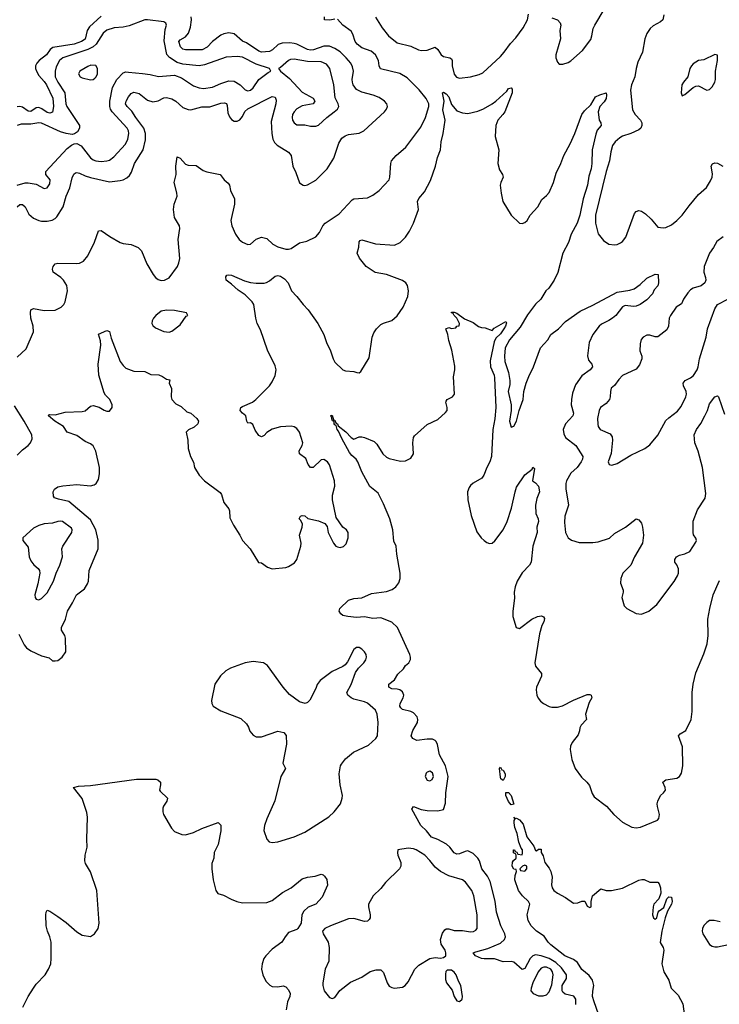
# Model space of a CAD drawing. Header units: inches. Extents: x 1603819 to 1745079, y 385938 to 533966.
# Tile 31 of 256: x 1630729 to 1635883, y 411751 to 419010. Entities that reach past the tile are written whole.
import ezdxf

# ---------------------------------------------------------------- set-up
doc = ezdxf.new("R2010")
doc.units = ezdxf.units.IN
doc.header["$MEASUREMENT"] = 0
doc.layers.add('B6431', color=7, linetype='Continuous')

msp = doc.modelspace()

# ---------------------------------------------------------------- linework, layer by layer
at = {"layer": 'B6431', "color": 5}
for points, elevation in [([(1631330, 419036.1), (1631242.3, 418957.7), (1631226, 418930), (1631210, 418866.4), (1631183.2, 418850), (1631129.7, 418830.3), (1630973.9, 418806.1), (1630953.9, 418790), (1630925.3, 418750), (1630872.7, 418710), (1630855, 418690), (1630845.1, 418670), (1630846.2, 418650), (1630853.6, 418630), (1630870, 418598.2), (1630910, 418555.5), (1630927.4, 418530), (1630971.8, 418431.8), (1630977.5, 418370), (1630970, 418328.6), (1630950, 418319.8), (1630930, 418325.8), (1630893, 418353), (1630870, 418362.2), (1630850, 418359.4), (1630810, 418332.9), (1630790, 418334.5), (1630750, 418364.2), (1630730, 418369.2), (1630710, 418366.6)], 420), ([(1633349.3, 419029.3), (1633398.9, 418950), (1633445.4, 418890), (1633510, 418840.1), (1633610, 418815.6), (1633667.7, 418787.7), (1633690, 418782), (1633730, 418784.4), (1633790, 418808), (1633809.5, 418789.5), (1633833.4, 418750), (1633850, 418739.2), (1633897.3, 418730), (1633910, 418720.5), (1633914.9, 418710), (1633915.9, 418670), (1633929.1, 418609.1), (1633946.6, 418586.6), (1633970, 418579.8), (1634050, 418588.1), (1634114.3, 418605.7), (1634141.4, 418618.6), (1634270, 418738.5), (1634299.1, 418770), (1634345.5, 418834.5), (1634384.8, 418875.2), (1634438.6, 418950), (1634468.7, 419010), (1634478, 419050)], 380), ([(1634650, 419024.2), (1634690, 419007.8), (1634710, 418987.3), (1634714.3, 418970), (1634708.6, 418930), (1634713.1, 418870), (1634679.6, 418750), (1634678, 418730), (1634690, 418696), (1634702.5, 418682.5), (1634730, 418681.3), (1634770, 418693.4), (1634790, 418707.2), (1634876.3, 418783.7), (1634935.3, 418864.7), (1634944.6, 418890), (1634953.8, 418946.2), (1634965.1, 418970), (1635035.3, 419084.7)], 380), ([(1635473.3, 419046.7), (1635466.3, 419010), (1635450, 418993.7), (1635395.8, 418964.2), (1635374.5, 418945.5), (1635350, 418907.6), (1635334.5, 418870), (1635317.3, 418770), (1635283.5, 418696.5), (1635270, 418649.4), (1635261, 418590), (1635235.6, 418530), (1635228.7, 418490), (1635244.4, 418344.5), (1635262, 418310), (1635301.8, 418270), (1635311, 418250), (1635311.7, 418230), (1635304.2, 418210), (1635290, 418199.1), (1635230, 418170.7), (1635170, 418150.4), (1635150, 418138.2), (1635116.6, 418110), (1635096.2, 418083.8), (1635083.4, 418036.6), (1635074.6, 417970), (1635049.4, 417890.6), (1634970.7, 417570), (1634970.1, 417510.1), (1634990, 417430.7), (1635030, 417382), (1635070, 417356.3), (1635110, 417350.6), (1635130, 417353.4), (1635155.3, 417364.7), (1635170, 417374), (1635194, 417406), (1635258.5, 417581.5), (1635270, 417597.1), (1635290, 417602.4), (1635310, 417598), (1635339.5, 417579.5), (1635380, 417540), (1635430, 417480.3), (1635470, 417474.6), (1635490, 417478.9), (1635530, 417498.3), (1635570, 417529), (1635610, 417567.8), (1635661.1, 417638.9), (1635730, 417721.3), (1635787.5, 417772.5), (1635818.3, 417821.7), (1635829.8, 417850), (1635833.7, 417873.7), (1635823.5, 417930), (1635832.8, 417947.2), (1635850, 417954.6), (1635870, 417951.6), (1635910, 417929.1)], 380), ([(1630709.2, 417790.8), (1630770, 417807.5), (1630790, 417808.3), (1630850, 417796.5), (1630910, 417764.4), (1630930, 417770.5), (1630950, 417798.8), (1630952.8, 417830), (1630922, 417870), (1630921.6, 417890), (1631078.4, 418061.6), (1631110, 418085.5), (1631130, 418093.7), (1631150, 418096.5), (1631181.2, 418081.2), (1631251.2, 417991.2), (1631270, 417976.8), (1631289.6, 417969.6), (1631330, 417965.6), (1631370, 417968.7), (1631390, 417974.5), (1631421.8, 417998.2), (1631508.3, 418091.7), (1631525.2, 418130), (1631532.2, 418170), (1631530.6, 418190), (1631519.8, 418210), (1631411.2, 418330), (1631398.4, 418350), (1631393, 418370), (1631392.8, 418410), (1631411.7, 418510), (1631443.4, 418570), (1631490, 418619), (1631510, 418624.5), (1631530, 418623.8), (1631632.5, 418612.5), (1631690, 418605.6), (1631750.2, 418590.2), (1631870, 418601.5), (1631921.9, 418581.9), (1632010, 418522.2), (1632050, 418508.3), (1632083.6, 418503.6), (1632150, 418512.5), (1632210, 418540.2), (1632270, 418559.3), (1632310, 418557.7), (1632353.7, 418530), (1632390, 418492.4), (1632410, 418486.5), (1632430, 418491.6), (1632450, 418508.1), (1632491.4, 418568.6), (1632559.8, 418620.3), (1632579, 418630), (1632576.5, 418636.5), (1632569.3, 418650), (1632470, 418681), (1632370, 418732.7), (1632330, 418739.4), (1632250, 418733.3), (1632090, 418676.7), (1632050, 418668.7), (1631930, 418682.2), (1631890, 418695), (1631831.9, 418731.9), (1631813.9, 418753.9), (1631794, 418854), (1631801.7, 418938.3), (1631809.7, 418970), (1631805.1, 418985.1), (1631790, 418995.4), (1631670, 419009.8), (1631650, 419007.8), (1631535.6, 418964.4), (1631490, 418954.5), (1631424, 418950), (1631370, 418932.5), (1631343, 418910), (1631291.2, 418830), (1631270.6, 418809.4), (1631230, 418789.9), (1631047.7, 418730), (1631021.9, 418710), (1630996.7, 418663.3), (1630989.1, 418630), (1630991.1, 418590), (1631008.6, 418550), (1631060.9, 418470), (1631069.1, 418390), (1631076.4, 418370), (1631168.8, 418230), (1631170.4, 418210), (1631155.6, 418184.4), (1631131.8, 418168.2), (1631115.6, 418164.4), (1631070, 418170.6), (1631030, 418183.7), (1630890, 418247.7), (1630870, 418249.3), (1630810, 418238.8), (1630739.1, 418240.9), (1630710, 418229.9)], 440), ([(1630710, 416522.4), (1630776.5, 416583.5), (1630831, 416709), (1630827.8, 416750), (1630811.1, 416810), (1630808.4, 416850), (1630812, 416870), (1630830, 416881.1), (1630910, 416865), (1630990.6, 416869.4), (1631033.3, 416890), (1631053, 416910), (1631064.7, 416930), (1631080.5, 417010), (1631076.4, 417050), (1631052.4, 417090), (1631032.4, 417110), (1630975.1, 417150), (1630969.8, 417169.8), (1630975.4, 417190), (1630989.9, 417210.1), (1631010, 417214.4), (1631150, 417212.2), (1631170, 417215.8), (1631198.7, 417230), (1631231.1, 417270), (1631278.7, 417370), (1631310, 417453), (1631330, 417455.8), (1631391.8, 417411.8), (1631470, 417368.4), (1631490, 417361.3), (1631550, 417352.2), (1631602.8, 417330), (1631626.2, 417306.2), (1631664.4, 417210), (1631711.5, 417131.6), (1631730, 417110.5), (1631750, 417094.9), (1631770, 417088.5), (1631795.3, 417090), (1631830, 417108.2), (1631890.6, 417189.4), (1631902.3, 417217.7), (1631908.8, 417250), (1631895.5, 417390), (1631908.6, 417470), (1631905.1, 417490), (1631870, 417552), (1631860.9, 417610), (1631867.4, 417650), (1631888.3, 417710), (1631886.4, 417733.6), (1631866.5, 417810), (1631882.2, 417870), (1631880.3, 417930), (1631890, 417998.8), (1631910, 417990.4), (1631950, 417946), (1631970, 417938), (1632030, 417934.6), (1632079.3, 417899.3), (1632107.6, 417887.6), (1632206, 417870), (1632236.3, 417830), (1632264.1, 417804.1), (1632273.4, 417790), (1632283, 417750), (1632312.3, 417690), (1632311.9, 417650), (1632283.1, 417530), (1632291.4, 417491.4), (1632318.2, 417430), (1632345.4, 417390), (1632370, 417369.2), (1632410, 417352.4), (1632430, 417355.6), (1632470, 417392.8), (1632510, 417406.2), (1632550, 417396.1), (1632594.4, 417354.4), (1632630, 417334.7), (1632690, 417317.2), (1632710, 417317.4), (1632730, 417323.9), (1632790, 417366), (1632843.1, 417376.9), (1632909.8, 417410.2), (1632938.5, 417441.5), (1632962.7, 417490), (1632980.4, 417510), (1633081.5, 417578.5), (1633177.6, 417682.4), (1633190, 417690.3), (1633290, 417698), (1633330, 417715.3), (1633376.2, 417750), (1633449.8, 417830.2), (1633455.6, 417850), (1633462.6, 417950), (1633468.5, 417970), (1633502.8, 418010), (1633574.2, 418070), (1633683.2, 418216.8), (1633719.5, 418290), (1633743.8, 418370), (1633743.2, 418390), (1633724, 418430), (1633672.5, 418492.5), (1633582.5, 418582.5), (1633530, 418612.7), (1633387, 418647), (1633378.2, 418670), (1633373.2, 418710), (1633351.1, 418751.1), (1633318.8, 418778.8), (1633250, 418803.4), (1633215.1, 418830), (1633200.8, 418850), (1633183.6, 418903.6), (1633170, 418926.5), (1633108.2, 418970), (1633070, 419013.2)], 380), ([(1630710.9, 417630), (1630730, 417647.1), (1630750, 417648), (1630770.2, 417630), (1630796.7, 417576.7), (1630830, 417545.8), (1630869.4, 417529.4), (1630890, 417525.8), (1630930, 417525.2), (1630967.2, 417532.9), (1630990, 417543.5), (1631003.5, 417556.5), (1631049.9, 417630.1), (1631072.3, 417710), (1631098.5, 417770), (1631116, 417844), (1631128, 417872), (1631140, 417880), (1631150, 417884.2), (1631170, 417879.7), (1631210, 417859.8), (1631250, 417846.7), (1631390, 417815.5), (1631470, 417824), (1631490, 417828.6), (1631516.9, 417843.1), (1631537.4, 417862.6), (1631553.5, 417886.5), (1631574.9, 417950), (1631639.2, 418050), (1631656.8, 418123.2), (1631656.6, 418170), (1631643.9, 418210), (1631583.6, 418290), (1631555.7, 418335.7), (1631519.8, 418370), (1631509.2, 418390), (1631512.8, 418410), (1631530, 418441.3), (1631550, 418464.9), (1631570, 418474.6), (1631610, 418466.5), (1631670, 418417.8), (1631710, 418405), (1631750, 418411.2), (1631790, 418433.8), (1631810, 418436.2), (1631850, 418426.8), (1631880.2, 418410), (1631930, 418363.6), (1631970, 418346.8), (1631990, 418345.5), (1632070, 418368.5), (1632130, 418366.6), (1632210, 418395.2), (1632236.6, 418396.6), (1632251.2, 418391.2), (1632257.5, 418377.5), (1632263.1, 418323.1), (1632273.3, 418293.3), (1632290, 418273.4), (1632310, 418263.1), (1632330, 418263.2), (1632350, 418272.4), (1632370, 418296.9), (1632387.5, 418332.5), (1632410, 418351.7), (1632590, 418444.4), (1632610, 418439.5), (1632618, 418418), (1632617, 418390), (1632581.2, 418258.8), (1632586.4, 418170), (1632593.2, 418130), (1632605.6, 418105.6), (1632625.5, 418085.5), (1632710, 418034), (1632728.4, 418010), (1632740.9, 417930), (1632763.5, 417883.5), (1632790, 417808.4), (1632818, 417790), (1632830, 417787), (1632850, 417793.1), (1632910, 417827.2), (1632994.8, 417910), (1633043.2, 417990), (1633080.7, 418099.3), (1633103.1, 418136.9), (1633125.6, 418154.4), (1633150, 418164.5), (1633230, 418173.4), (1633263, 418190), (1633416.9, 418330), (1633432.3, 418350), (1633437.7, 418370), (1633432.4, 418390), (1633416.3, 418410), (1633376.2, 418436.2), (1633333.1, 418453.1), (1633250, 418475.3), (1633210, 418496.2), (1633186.5, 418530), (1633179.9, 418550), (1633177, 418570), (1633187.6, 418630), (1633181.7, 418661.7), (1633167.5, 418690), (1633134.1, 418730), (1633090, 418771.9), (1633050, 418798.1), (1633010, 418814.2), (1632970, 418815.9), (1632892.4, 418787.6), (1632870, 418786.2), (1632850, 418789.5), (1632770, 418829.4), (1632750, 418835.1), (1632718.9, 418838.9), (1632662.9, 418837.1), (1632632.2, 418827.8), (1632592.4, 418787.6), (1632570, 418776.4), (1632510, 418770.9), (1632490, 418777.1), (1632398.6, 418838.6), (1632370, 418852.4), (1632310, 418905.9), (1632270, 418913.7), (1632233.2, 418906.8), (1632210, 418895.9), (1632149.7, 418850.3), (1632110, 418807.7), (1632073.3, 418786.7), (1631950, 418787.5), (1631930, 418793.9), (1631912.7, 418810), (1631901.2, 418850), (1631910, 418862.3), (1631950, 418883.2), (1631971.5, 418910), (1631986.1, 418953.9), (1631993.6, 419010), (1631991.9, 419031.9)], 420), ([(1633050, 419015.1), (1633012.6, 419007.4), (1632975.1, 419010), (1632973.6, 419030)], 380), ([(1630721.3, 414481.3), (1630761.1, 414401.1), (1630779.8, 414379.8), (1630810, 414358.5), (1630890, 414321.3), (1630945.2, 414305.2), (1630970, 414284), (1630990, 414282.8), (1631010, 414286.8), (1631042, 414310), (1631069, 414350), (1631067.3, 414450), (1631061.6, 414470), (1631036.4, 414510), (1631037.6, 414530), (1631065.3, 414590), (1631079.8, 414650), (1631118.3, 414710), (1631148, 414770), (1631205.1, 414814.9), (1631227.8, 414850), (1631234.7, 414870), (1631241.1, 414950), (1631305.7, 415110), (1631307.5, 415172.5), (1631289.9, 415250), (1631250, 415323.1), (1631090, 415459.3), (1631015.3, 415475.3), (1630986.2, 415486.2), (1630978.6, 415498.6), (1630976, 415530), (1630986, 415550), (1631010, 415565.5), (1631046.2, 415573.8), (1631150, 415582.8), (1631250, 415573.1), (1631278, 415582), (1631291.3, 415590), (1631310, 415620.7), (1631317.3, 415662.7), (1631317.3, 415710), (1631289.9, 415829.9), (1631270, 415868.2), (1631250, 415883.1), (1631210, 415899.3), (1631150, 415944.6), (1631077.6, 415970), (1631050.5, 416010.5), (1630986.9, 416050), (1630942, 416090), (1630943.3, 416096.7), (1630950, 416100.7), (1630990, 416097), (1631064.1, 416115.9), (1631190, 416121), (1631210, 416126), (1631250, 416160.7), (1631270, 416166), (1631313.8, 416153.8), (1631350, 416130.5), (1631370, 416123), (1631390, 416124), (1631409.4, 416150), (1631411.1, 416170), (1631394, 416210), (1631360.9, 416240.9), (1631350, 416259.3), (1631310.9, 416390), (1631306.6, 416470), (1631326.3, 416610), (1631323.6, 416643.6), (1631309.4, 416690.6), (1631370, 416718), (1631390, 416712), (1631403.4, 416663.4), (1631470, 416490.8), (1631490, 416460.7), (1631510, 416440.5), (1631570, 416418), (1631650, 416416.5), (1631695.1, 416395.1), (1631753, 416393), (1631780.8, 416380.8), (1631810, 416359.1), (1631834.4, 416354.4), (1631830.5, 416330), (1631846.7, 416290), (1631845.5, 416230), (1631850.8, 416210), (1631878.8, 416178.8), (1631918.9, 416158.9), (1631960.3, 416120.3), (1631990.2, 416110.2), (1632034.6, 416070), (1632045.5, 416050), (1632040.2, 416030), (1632013.4, 416006.6), (1631973.6, 415986.4), (1631956.4, 415970), (1631967.7, 415910), (1631970.3, 415850), (1631986, 415790), (1632008.4, 415748.4), (1632017, 415710), (1632050, 415653.4), (1632090, 415610.4), (1632205.5, 415525.5), (1632214.9, 415510), (1632233, 415450), (1632270, 415404), (1632274.7, 415390), (1632277.7, 415337.8), (1632303.1, 415283.1), (1632350, 415210.8), (1632370.6, 415170), (1632427.7, 415110), (1632487.3, 415007.3), (1632510, 415006), (1632554.9, 414974.9), (1632590, 414963), (1632690, 414970.4), (1632710, 414978.4), (1632753.1, 415006.9), (1632770, 415030.5), (1632800.9, 415130), (1632802, 415150), (1632790.8, 415210), (1632809.8, 415270), (1632811.4, 415291.4), (1632799.2, 415319.2), (1632788.3, 415330), (1632797.2, 415350), (1632810, 415355.8), (1632830, 415352.4), (1632852.7, 415332.7), (1632930, 415314.9), (1632977.1, 415297.1), (1632993.1, 415273.1), (1633001.3, 415230), (1633010, 415210.8), (1633040.5, 415150), (1633058.8, 415130), (1633070, 415123), (1633090, 415119.3), (1633114.1, 415125.8), (1633134.9, 415145.1), (1633149.4, 415190), (1633149.5, 415229.5), (1633136, 415250), (1633109.3, 415270), (1633060.7, 415340.7), (1633032.7, 415470), (1633034.3, 415505.7), (1633049.7, 415570), (1633048, 415610), (1633010, 415729.4), (1632996, 415750), (1632970, 415767.2), (1632950, 415765.1), (1632890.6, 415709.4), (1632870, 415709.8), (1632855, 415730), (1632835.8, 415775.8), (1632789.2, 415810), (1632787.2, 415832.8), (1632811, 415870), (1632815.3, 415890), (1632790.7, 415970), (1632770, 415996.4), (1632750, 416008.6), (1632730, 416013.1), (1632651.3, 416008.7), (1632590, 415991.2), (1632550, 415967.1), (1632530, 415943.5), (1632510, 415935.8), (1632490, 415945.1), (1632463.3, 415983.3), (1632446.9, 416026.9), (1632430, 416037.6), (1632410, 416036), (1632402.4, 416050), (1632395.1, 416090), (1632369.6, 416110), (1632353.3, 416130), (1632358.3, 416150), (1632370, 416158.2), (1632445.1, 416190), (1632469.4, 416210), (1632569.5, 416310), (1632590, 416340.7), (1632610, 416386.8), (1632618.3, 416430), (1632610, 416459.3), (1632553.8, 416573.8), (1632503.6, 416723.6), (1632478.9, 416770), (1632468.6, 416808.6), (1632453.5, 416910), (1632440.4, 416930), (1632390, 416982.9), (1632337.1, 417017.1), (1632290, 417060.9), (1632250, 417089), (1632246.6, 417113.4), (1632254, 417126), (1632266, 417130), (1632290, 417127.7), (1632385.4, 417085.4), (1632430, 417072), (1632471.7, 417068.3), (1632530, 417068.7), (1632546.6, 417073.4), (1632570, 417085.5), (1632610, 417120.3), (1632630, 417124.6), (1632650, 417119.5), (1632680.5, 417100.5), (1632707.7, 417070), (1632730.8, 417010), (1632770.7, 416970), (1632816.3, 416910), (1632853.4, 416870), (1632925.5, 416770), (1632968.4, 416690), (1632988.8, 416630), (1633019.6, 416570), (1633037, 416510), (1633050, 416485.5), (1633110, 416428), (1633130, 416421.6), (1633190, 416415.8), (1633212, 416408), (1633230, 416407.7), (1633242.9, 416417.1), (1633303.6, 416516.4), (1633325.1, 416670), (1633338.3, 416701.7), (1633358, 416730), (1633390, 416762), (1633410, 416774), (1633470, 416793), (1633510, 416828), (1633553.5, 416890), (1633588.3, 416970), (1633593.6, 417010), (1633585.8, 417050), (1633573.8, 417070), (1633550, 417087.1), (1633430, 417131.4), (1633346.8, 417146.8), (1633281.6, 417190), (1633231.5, 417251.5), (1633215.1, 417290), (1633227.5, 417332.5), (1633230, 417372), (1633237.2, 417382.8), (1633250, 417387.3), (1633350, 417356.5), (1633490, 417348.7), (1633532.2, 417367.8), (1633572.2, 417407.8), (1633601.6, 417450), (1633630.8, 417509.2), (1633666.6, 417610), (1633659.7, 417670), (1633670, 417692.7), (1633710, 417740.5), (1633755.2, 417824.8), (1633791.2, 417930), (1633806.7, 417993.3), (1633829.7, 418050), (1633833, 418110), (1633849.8, 418170.2), (1633864.4, 418270), (1633846.7, 418346.7), (1633854.8, 418410), (1633842.9, 418470), (1633850, 418475.8), (1633870, 418464.4), (1633890, 418441.6), (1633910, 418384.9), (1633950, 418337.1), (1633990, 418323), (1634030, 418319.3), (1634103.3, 418336.7), (1634146, 418354), (1634210, 418390.4), (1634235.6, 418410), (1634318, 418482), (1634330, 418501.6), (1634350, 418507.3), (1634356.9, 418496.9), (1634357.4, 418470), (1634302, 418330), (1634289.2, 418310), (1634250.2, 418270), (1634237.7, 418230), (1634232.9, 418150), (1634257.7, 418050), (1634251.7, 417950), (1634263, 417903), (1634286.4, 417870), (1634291.8, 417850), (1634273.1, 417810), (1634269.1, 417790), (1634274.7, 417730), (1634289, 417670), (1634350, 417568), (1634410, 417510.7), (1634430, 417506.4), (1634450, 417515.3), (1634467.6, 417530), (1634489.8, 417570.2), (1634546.3, 417630), (1634574.9, 417685.1), (1634610, 417713.1), (1634630, 417737.1), (1634661.4, 417810), (1634681.5, 417878.5), (1634716.4, 417950), (1634738.5, 418010), (1634784.6, 418095.4), (1634818, 418170), (1634870, 418310.6), (1634890, 418337.1), (1634937.5, 418382.5), (1634970, 418440.7), (1635003.3, 418456.7), (1635050.4, 418470.4), (1635052.8, 418452.8), (1635048.9, 418430), (1635035.1, 418404.9), (1635003, 418370), (1634990.6, 418330), (1634998.4, 418270), (1635010.4, 418250), (1635013, 418230), (1634984.3, 418195.7), (1634973.4, 418166.6), (1634946.4, 418050), (1634943.9, 417950), (1634938.4, 417910), (1634922.6, 417857.4), (1634911.9, 417790), (1634878.9, 417690), (1634855.4, 417570), (1634835.7, 417510), (1634792.2, 417430), (1634771.5, 417368.5), (1634731.3, 417290), (1634693.5, 417146.5), (1634666.7, 417090), (1634628.1, 417031.9), (1634605.7, 417010), (1634569, 416950), (1634530, 416913.3), (1634470, 416835.5), (1634416.3, 416743.7), (1634338.1, 416650), (1634306.1, 416590), (1634299.8, 416530), (1634302.9, 416490), (1634329.1, 416410), (1634339.5, 416350), (1634339.8, 416320.2), (1634328.4, 416270), (1634349.5, 416170), (1634349.5, 416130), (1634337.6, 416050), (1634350, 416007.3), (1634370, 416013.4), (1634390, 416050.7), (1634408.2, 416130), (1634437.6, 416210), (1634442, 416270), (1634460.2, 416330), (1634479.2, 416380.8), (1634513, 416450), (1634566.2, 416590), (1634618.7, 416650), (1634641.3, 416690), (1634698, 416730), (1634750, 416784.9), (1634857.5, 416862.5), (1634950, 416905), (1635130, 417001.5), (1635224.9, 417015.1), (1635254.8, 417025.2), (1635300.9, 417059.1), (1635350, 417104.9), (1635410, 417134.8), (1635431.6, 417131.6), (1635436, 417070), (1635430, 417048), (1635402, 417018), (1635390.8, 416990), (1635350, 416943.7), (1635300.7, 416910), (1635270, 416899.1), (1635250, 416895.4), (1635190, 416902.4), (1635170, 416892.1), (1635120.2, 416830), (1635097.2, 416810), (1635070, 416791.4), (1635015.4, 416764.6), (1634997.4, 416750), (1634950.9, 416690), (1634923.8, 416630), (1634911.3, 416531.3), (1634920.2, 416500.2), (1634943, 416470), (1634947.7, 416450), (1634930.6, 416430), (1634870, 416383.5), (1634822.8, 416317.2), (1634802.2, 416257.8), (1634793.6, 416210), (1634792.7, 416170), (1634807.8, 416110), (1634803.5, 416090), (1634750.2, 416030), (1634733.6, 415990), (1634737.1, 415957.1), (1634749.1, 415929.1), (1634825.2, 415870), (1634878.7, 415790), (1634876, 415770), (1634865.5, 415750), (1634834.9, 415710), (1634790, 415666.6), (1634756.9, 415610), (1634751.1, 415590), (1634752, 415552), (1634771.7, 415430), (1634745.5, 415350), (1634743, 415303), (1634750.4, 415230.4), (1634770, 415191), (1634793.2, 415173.2), (1634850, 415154.8), (1634950, 415155.5), (1634990, 415161.6), (1635072.9, 415187.1), (1635110, 415222), (1635191.4, 415268.6), (1635270, 415330.6), (1635290, 415322.8), (1635310, 415298), (1635318, 415270), (1635324.9, 415210), (1635316.4, 415150), (1635258.4, 415050), (1635230.5, 414990), (1635172.7, 414930), (1635156.4, 414890), (1635155.9, 414855.9), (1635174.4, 414805.6), (1635174.8, 414790), (1635164.7, 414750), (1635182, 414690), (1635202, 414670), (1635270, 414633.4), (1635310, 414628.5), (1635363.7, 414650), (1635421.8, 414698.2), (1635550.9, 414869.1), (1635574.7, 414910), (1635581.3, 414930), (1635581.4, 414961.4), (1635571, 414991), (1635556.2, 415010), (1635556.2, 415030), (1635567, 415050), (1635590, 415063), (1635630, 415072.7), (1635666, 415090), (1635710, 415158), (1635714, 415170), (1635710, 415188), (1635692.1, 415212.1), (1635689.4, 415229.4), (1635690, 415312), (1635723.5, 415396.5), (1635777.7, 415482.3), (1635783.6, 415516.4), (1635758.3, 415710), (1635728, 415830), (1635702.4, 415890), (1635697.6, 415950), (1635715.1, 415990), (1635746.6, 416033.4), (1635776.4, 416090), (1635795.1, 416130), (1635810, 416177.3), (1635850, 416230.8), (1635870, 416236), (1635876, 416230), (1635921, 416101)], 360), ([(1635910.8, 417409.2), (1635864.1, 417375.9), (1635839.8, 417330), (1635810.1, 417289.9), (1635771.8, 417190), (1635769.4, 417150), (1635781.6, 417110), (1635782.6, 417090), (1635775.7, 417070), (1635750, 417047.4), (1635690, 417031.4), (1635670, 417018.2), (1635650, 416995.8), (1635618.7, 416950), (1635603.8, 416916.2), (1635565, 416890), (1635522.9, 416830), (1635513.7, 416810), (1635509.5, 416750), (1635496.1, 416723.9), (1635430, 416672.1), (1635410, 416671.4), (1635370, 416685.1), (1635350, 416684), (1635322, 416670), (1635307.4, 416652.6), (1635300.5, 416619.5), (1635298.5, 416570), (1635313.2, 416530), (1635311.8, 416510), (1635295.4, 416464.6), (1635270, 416433.5), (1635170, 416386.2), (1635142.3, 416357.7), (1635110, 416313.6), (1635087, 416293), (1635080.7, 416270), (1635080.1, 416230), (1635073.8, 416210), (1635050, 416181), (1635007.2, 416150), (1634996.9, 416130), (1634986.7, 416070), (1634987.5, 416027.5), (1634991.6, 416010), (1635006.4, 415990), (1635077.9, 415957.9), (1635093.9, 415933.9), (1635096.6, 415910), (1635086.9, 415813.1), (1635064.9, 415750), (1635072, 415730), (1635090, 415726), (1635130, 415738.4), (1635230, 415800.3), (1635335.1, 415850), (1635370, 415875.8), (1635430, 415946.7), (1635490, 416056), (1635510, 416075.9), (1635575.9, 416124.1), (1635601.8, 416158.2), (1635637.5, 416230), (1635642.3, 416250), (1635638.9, 416270), (1635618, 416310), (1635617.4, 416330), (1635631.2, 416350), (1635670, 416369.4), (1635692.8, 416387.2), (1635720.2, 416430), (1635727.8, 416450), (1635737.7, 416510), (1635785, 416670), (1635795.7, 416730), (1635850, 416879.3), (1635870, 416910.3), (1635945.2, 416950)], 380), ([(1634825.2, 411750), (1634824.8, 411790), (1634811, 411811), (1634747.2, 411827.2), (1634730, 411839.8), (1634724.9, 411850), (1634725.7, 411890), (1634757.8, 411942.2), (1634756.7, 411970), (1634720.6, 412020.6), (1634679.8, 412059.8), (1634630, 412089.9), (1634570, 412109.5), (1634530, 412115.4), (1634510, 412109.9), (1634488.9, 412090), (1634450, 412016.4), (1634430, 412007.4), (1634370, 412061.9), (1634350, 412067), (1634290, 412063.9), (1634227.4, 412087.4), (1634150, 412085.9), (1634130, 412089.8), (1634087.3, 412110), (1634069.5, 412130), (1634090, 412139.5), (1634178.1, 412161.9), (1634270, 412202.5), (1634300.6, 412230), (1634307.4, 412250), (1634303.7, 412270), (1634273.8, 412330), (1634241.4, 412430), (1634231, 412511), (1634195.8, 412655.8), (1634175.9, 412695.9), (1634133.4, 412750), (1634115.2, 412810), (1634103.4, 412830), (1634070, 412862.9), (1634030, 412882.5), (1634010, 412878.9), (1633970, 412859.8), (1633950, 412857.7), (1633930, 412867.1), (1633897.7, 412910), (1633872.1, 412932.1), (1633810, 412967.1), (1633763.1, 412983.1), (1633726.3, 413030), (1633683.7, 413070), (1633618.4, 413190), (1633630, 413210.4), (1633687.5, 413187.5), (1633730, 413180.2), (1633810, 413178), (1633850, 413187.4), (1633866.7, 413233.3), (1633869.1, 413310), (1633885.3, 413430), (1633865.3, 413510), (1633822.6, 413590), (1633807.4, 413667.4), (1633796.3, 413690), (1633790, 413697.3), (1633770, 413704.9), (1633730, 413705.2), (1633655.6, 413695.6), (1633624.2, 413710), (1633612.6, 413730), (1633625.6, 413770), (1633658.8, 413830), (1633662.8, 413850), (1633656.8, 413870), (1633630, 413900.4), (1633609.8, 413909.8), (1633550, 413925.3), (1633536.3, 413936.3), (1633529.8, 413950), (1633530.8, 413970), (1633554.2, 414010), (1633559.1, 414030), (1633550, 414056.2), (1633529.8, 414069.8), (1633510, 414075.6), (1633470, 414077.4), (1633448.2, 414090), (1633447.4, 414112.6), (1633490, 414142.4), (1633515.2, 414184.8), (1633555.5, 414224.5), (1633571, 414249), (1633595.6, 414270), (1633606.9, 414293.1), (1633608.3, 414310), (1633602.6, 414330), (1633512.8, 414530), (1633470, 414568), (1633390, 414599.6), (1633330, 414596.3), (1633270, 414606.9), (1633210, 414604.2), (1633146, 414610), (1633110, 414619), (1633095.3, 414630), (1633082, 414650), (1633088, 414670), (1633150, 414730.6), (1633190, 414743.8), (1633250, 414748.2), (1633321, 414779), (1633430, 414794.9), (1633474, 414810), (1633500.7, 414830), (1633522.3, 414857.8), (1633532.4, 414890), (1633532.4, 414930), (1633506.3, 415070), (1633502.9, 415130), (1633486.3, 415166.3), (1633478.7, 415250), (1633456.2, 415330), (1633410, 415441.6), (1633370, 415518.4), (1633307.6, 415567.6), (1633250, 415677.2), (1633220.5, 415750), (1633207.1, 415770), (1633176.7, 415796.7), (1633159.3, 415819.2), (1633101.5, 415921.5), (1633077.4, 415977.4), (1633067.6, 415990), (1633059.5, 416019.5), (1633050, 416022.7), (1633045.6, 416030), (1633045.2, 416045.2), (1633038, 416050), (1633038, 416058), (1633030, 416055.3), (1633025.2, 416085.2), (1633018, 416090), (1633030, 416094), (1633041, 416061), (1633050, 416058), (1633058, 416038), (1633070.4, 416030), (1633075.2, 416015.2), (1633132.4, 415972.4), (1633170, 415930.6), (1633190, 415917.3), (1633230, 415934.8), (1633250, 415934.8), (1633270, 415930.8), (1633339.9, 415899.9), (1633359.9, 415879.9), (1633403, 415810), (1633430, 415784), (1633450, 415774.8), (1633534.4, 415754.4), (1633570, 415757.3), (1633610, 415778.8), (1633629.4, 415810.6), (1633625.1, 415890), (1633629.4, 415930), (1633636.6, 415943.4), (1633730, 416026), (1633810, 416062.8), (1633865.8, 416114.2), (1633877, 416130), (1633876.9, 416150), (1633867.1, 416190), (1633870, 416197.3), (1633877.6, 416210), (1633916.2, 416230), (1633931.2, 416250), (1633923.6, 416376.4), (1633935.1, 416430), (1633935.5, 416455.5), (1633913.6, 416573.6), (1633890, 416646), (1633884, 416690), (1633869, 416731), (1633890, 416742), (1633910, 416734), (1633942, 416738), (1633948.4, 416751.6), (1633966, 416754), (1633968, 416770), (1633949, 416810), (1633929, 416830), (1633923.1, 416843.1), (1633909, 416850), (1633910, 416854), (1633930, 416854.8), (1633950, 416846), (1634005.5, 416805.5), (1634070, 416778), (1634108.7, 416748.7), (1634130, 416740.4), (1634158, 416738), (1634210, 416718), (1634224.8, 416735.2), (1634310, 416784.7), (1634314.6, 416774.6), (1634308, 416750), (1634296.5, 416730), (1634270, 416693.7), (1634237.7, 416662.3), (1634224.5, 416635.5), (1634195.1, 416495.1), (1634196.9, 416450), (1634223.1, 416390), (1634227, 416370), (1634235.5, 416150), (1634230, 416068.7), (1634215, 415990), (1634205.6, 415790), (1634192.8, 415750), (1634169.3, 415710), (1634147.3, 415652.7), (1634132.6, 415630), (1634070, 415593.3), (1634050, 415577.2), (1634039.4, 415560.6), (1634027, 415530), (1634030.1, 415470), (1634055.6, 415355.6), (1634095.7, 415235.7), (1634128.9, 415190), (1634150, 415170.3), (1634170, 415156), (1634190, 415148.8), (1634210, 415152.2), (1634230, 415168.2), (1634290.5, 415249.5), (1634320.3, 415310), (1634351.6, 415410), (1634378.3, 415530), (1634390, 415563.7), (1634450, 415655.8), (1634503.9, 415696.1), (1634510, 415711.3), (1634522, 415702), (1634506, 415610), (1634530, 415596), (1634550, 415571.3), (1634559.1, 415530), (1634538.7, 415481.3), (1634528.7, 415431.3), (1634531.8, 415370), (1634547.7, 415330), (1634550.4, 415310.4), (1634538.9, 415270), (1634540.9, 415230), (1634510.2, 415130), (1634497.3, 415010), (1634484.6, 414990), (1634430, 414931.5), (1634393.8, 414870), (1634380.2, 414830), (1634372.6, 414790), (1634373.3, 414746.7), (1634361.6, 414650), (1634363, 414610), (1634386.8, 414530), (1634410, 414522.8), (1634502.7, 414590), (1634544, 414610), (1634574.2, 414614.2), (1634587.5, 414607.5), (1634595.2, 414595.2), (1634590.4, 414570), (1634576.5, 414543.5), (1634557.4, 414482.6), (1634524.2, 414270), (1634530, 414244.9), (1634572.4, 414190), (1634574, 414170), (1634535.8, 414090), (1634533.4, 414070), (1634538.9, 414030), (1634548.5, 414008.5), (1634566.2, 413986.2), (1634588.6, 413968.6), (1634630, 413948), (1634650, 413942), (1634690, 413940.8), (1634728.8, 413951.2), (1634810, 413994.4), (1634910, 414034.8), (1634930, 414036), (1634938, 414030), (1634942.8, 414010), (1634923.9, 413976.1), (1634897.1, 413890), (1634905.5, 413850), (1634864.9, 413810), (1634855.3, 413790), (1634853.4, 413766.6), (1634842.9, 413737.1), (1634798.6, 413681.4), (1634786.5, 413653.5), (1634784.9, 413630), (1634796.7, 413556.7), (1634820.9, 413490), (1634866.5, 413426.5), (1634906, 413390), (1634925.5, 413365.5), (1634946.1, 413306.1), (1634960.6, 413280.6), (1635053, 413213), (1635107, 413150), (1635170, 413093.4), (1635238.2, 413058.2), (1635270, 413051.7), (1635301.8, 413058.2), (1635428.7, 413110), (1635437.6, 413122.4), (1635442, 413150), (1635427.3, 413210), (1635425.1, 413230), (1635429.5, 413250), (1635449.4, 413290), (1635472.7, 413310), (1635487, 413330), (1635484.2, 413350), (1635466, 413390), (1635490, 413406), (1635570, 413417.5), (1635589.9, 413430.1), (1635605.2, 413454.8), (1635613.6, 413510), (1635611.9, 413650), (1635582.9, 413730), (1635595.8, 413744.2), (1635637.6, 413770), (1635675.1, 413850), (1635683.6, 413910), (1635683.5, 414050), (1635690, 414111.3), (1635710, 414194.8), (1635770, 414334.8), (1635792.4, 414410), (1635800.4, 414470), (1635799.1, 414590), (1635812.6, 414670), (1635838, 414770), (1635884.5, 414875.5)], 340), ([(1630710, 415799.5), (1630750, 415838.7), (1630792, 415870), (1630807.3, 415890), (1630819.7, 415920.3), (1630817.4, 415950), (1630760.9, 416050), (1630690, 416162.2)], 380), ([(1630752, 411730), (1630792, 411810), (1630829.5, 411870), (1630850, 411899.1), (1630915.6, 411970), (1630941.6, 412010), (1630957.6, 412050), (1630961.6, 412090), (1630961.6, 412210), (1630951.3, 412250), (1630933, 412290), (1630924.2, 412330), (1630920.7, 412410), (1630922.7, 412430), (1630930, 412444.7), (1630950, 412437.3), (1631010, 412399.5), (1631070, 412354.9), (1631150, 412286.4), (1631190, 412262), (1631250, 412250.6), (1631279.3, 412270), (1631307, 412310), (1631315.1, 412350), (1631297, 412590), (1631250, 412727.3), (1631213.7, 412790), (1631208.5, 412810), (1631212.1, 412850), (1631225.4, 412910), (1631222.6, 412970), (1631227.9, 413130), (1631224.6, 413164.6), (1631189.8, 413269.8), (1631124, 413350), (1631160.8, 413359.2), (1631250, 413364.6), (1631589.3, 413410.7), (1631731.8, 413411.8), (1631747.3, 413407.3), (1631765.3, 413390), (1631766, 413370), (1631758.3, 413330), (1631762.5, 413322.5), (1631817.1, 413270), (1631813, 413250), (1631787.1, 413212.9), (1631782.7, 413197.2), (1631782.3, 413170), (1631788.8, 413150), (1631847.3, 413050), (1631870, 413026), (1631922.5, 413002.5), (1631950, 413000.7), (1632010, 413018), (1632070, 413048.2), (1632190, 413091), (1632210, 413072), (1632210.5, 413030.5), (1632190.4, 412930), (1632162.4, 412870), (1632158, 412830), (1632144.9, 412790), (1632144.9, 412750), (1632154, 412670), (1632174.8, 412590), (1632188.5, 412568.5), (1632230, 412556.3), (1632286, 412526), (1632328.9, 412508.9), (1632370, 412498.7), (1632550, 412501.6), (1632590, 412517.1), (1632665.3, 412574.7), (1632729.5, 412610), (1632810, 412675.5), (1632850, 412688), (1632904.5, 412695.5), (1632950, 412710.8), (1632965.4, 412705.4), (1632975.3, 412695.3), (1632990.7, 412670.7), (1632995.3, 412630), (1632958.2, 412541.8), (1632910.6, 412490), (1632853.1, 412466.9), (1632822.6, 412437.4), (1632806.7, 412410), (1632802.6, 412350), (1632779.1, 412310), (1632770, 412302), (1632710, 412279.7), (1632683.9, 412250), (1632658.9, 412210), (1632590, 412158.5), (1632542.5, 412110), (1632528.6, 412090), (1632514.2, 412050), (1632511.3, 412010), (1632519, 411970), (1632542.9, 411922.9), (1632571.5, 411891.5), (1632590, 411883.7), (1632630, 411880.3), (1632670, 411888.5), (1632690, 411881.3), (1632710, 411857.1), (1632721.4, 411830), (1632719.7, 411810), (1632700.9, 411770), (1632692.8, 411710)], 340), ([(1635010.9, 411630), (1634960.5, 411770), (1634949.7, 411810), (1634951.4, 411848.6), (1634959.7, 411890), (1634949.7, 411930), (1634923.2, 411963.2), (1634870, 412006.9), (1634839.2, 412059.2), (1634810, 412081.8), (1634744.8, 412110), (1634642.9, 412190), (1634622.9, 412210), (1634592.7, 412252.7), (1634537.2, 412290), (1634496, 412330), (1634476, 412370), (1634467, 412410), (1634486, 412490), (1634477.2, 412510), (1634433.2, 412550), (1634403.7, 412590), (1634376, 412670), (1634379, 412701), (1634388, 412730), (1634386, 412746), (1634370, 412748), (1634358, 412770), (1634360.4, 412799.6), (1634367.3, 412812.7), (1634386, 412830), (1634386, 412850), (1634382, 412862), (1634367.3, 412867.3), (1634366, 412890), (1634374, 412890), (1634378, 412878), (1634392, 412872), (1634398, 412858), (1634430, 412854), (1634433.6, 412866.4), (1634432, 412890), (1634422.7, 412902.7), (1634407, 412947), (1634394.7, 413010), (1634375.5, 413055.5), (1634371.4, 413088.6), (1634372.5, 413107.5), (1634378, 413118), (1634370, 413132), (1634382, 413122), (1634390, 413124.7), (1634410, 413110.8), (1634438.4, 413078.4), (1634465.8, 412985.8), (1634517.6, 412917.6), (1634530, 412884.7), (1634536.4, 412883.6), (1634550, 412894), (1634570, 412894), (1634571.3, 412870), (1634586.4, 412846.4), (1634596.8, 412796.8), (1634630, 412756), (1634642.8, 412730), (1634650.7, 412690), (1634647.1, 412632.9), (1634650.4, 412610), (1634664.4, 412590), (1634690, 412570.7), (1634750, 412538), (1634810, 412498), (1634840.4, 412499.6), (1634870, 412512), (1634891.6, 412511.6), (1634910, 412474), (1634930, 412464.7), (1634938, 412470), (1634938, 412510), (1634949.1, 412550.9), (1635010, 412602), (1635050, 412591), (1635089.1, 412590.9), (1635170, 412606.8), (1635290, 412666), (1635311.1, 412671.1), (1635330, 412671.3), (1635370, 412651.3), (1635430, 412651.3), (1635439.8, 412639.8), (1635450.9, 412610.9), (1635451, 412570), (1635438, 412530), (1635401, 412490), (1635394.8, 412470), (1635391.6, 412411.6), (1635398, 412390), (1635410, 412378), (1635422, 412390), (1635432.7, 412430), (1635439.5, 412440.5), (1635474.5, 412465.5), (1635496, 412530), (1635510, 412544), (1635530, 412542), (1635536.5, 412510), (1635530, 412489.2), (1635500.9, 412439.1), (1635483, 412390), (1635458.9, 412290), (1635448.3, 412208.3), (1635470.5, 412170.5), (1635473.4, 412150), (1635459.1, 412050), (1635475.5, 411990), (1635510.6, 411930), (1635527.7, 411870), (1635579.9, 411819.9), (1635614.7, 411754.7), (1635634, 411610)], 320), ([(1635890, 412358.4), (1635846, 412370), (1635810.5, 412369.5), (1635790, 412355.1), (1635770, 412332.7), (1635759.5, 412310), (1635756.4, 412290), (1635761.6, 412270), (1635810, 412193.4), (1635830, 412180.5), (1635850, 412175.5), (1635870, 412175.5), (1635950, 412193.4)], 340)]:
    msp.add_lwpolyline(points, dxfattribs=dict(at, elevation=elevation))
for points, elevation in [([(1635850, 418752.7), (1635770, 418715.1), (1635730, 418709.2), (1635690, 418683.7), (1635678, 418670), (1635666.7, 418650), (1635651.8, 418588.2), (1635618, 418550), (1635606.4, 418530), (1635603, 418470), (1635610, 418447.7), (1635630, 418459.1), (1635690, 418510.8), (1635710, 418521), (1635730, 418522.8), (1635790, 418490.6), (1635810, 418496.3), (1635830, 418516.3), (1635849.6, 418550), (1635855.6, 418570), (1635855.5, 418630), (1635869.5, 418709.5), (1635869, 418749)], 420), ([(1631253.6, 418673.6), (1631230, 418665.7), (1631173, 418630), (1631163, 418610), (1631174, 418590), (1631190, 418580.4), (1631250, 418567.4), (1631270, 418570.3), (1631281.4, 418578.6), (1631291.4, 418588.6), (1631300.9, 418610), (1631302.6, 418650), (1631290, 418671.3)], 460), ([(1632750, 418718.5), (1632723.5, 418716.5), (1632708.5, 418710), (1632650, 418657), (1632636, 418650), (1632650.5, 418630), (1632717, 418577), (1632810, 418475.3), (1632890.3, 418430.4), (1632902.8, 418410), (1632890, 418389.4), (1632810, 418374.5), (1632770, 418351.8), (1632750, 418331.8), (1632738.7, 418310), (1632735.3, 418290), (1632738.4, 418270), (1632750, 418250.7), (1632770, 418235.5), (1632830, 418234), (1632870, 418224.2), (1632910, 418224.6), (1632930, 418231.8), (1632990.7, 418289.3), (1633046.6, 418330), (1633069.4, 418350), (1633079.5, 418370), (1633076.2, 418390), (1633054.1, 418434.2), (1633042.8, 418530), (1633013.8, 418650), (1632990, 418683.1), (1632950, 418700.3), (1632850, 418702.2)], 440), ([(1631809.5, 416869.5), (1631770, 416860.7), (1631730.6, 416830), (1631713.4, 416810), (1631704.9, 416790), (1631702, 416770), (1631710, 416756), (1631730, 416737.3), (1631790, 416710.6), (1631830, 416705.5), (1631850, 416713.4), (1631910, 416760.5), (1631956.2, 416823.8), (1631968.7, 416830), (1631958, 416850), (1631870, 416867)], 380), ([(1631030, 415313.5), (1631010, 415310.7), (1630970, 415298.8), (1630910, 415294), (1630870, 415282), (1630830, 415261.6), (1630751, 415190), (1630751, 415170), (1630790, 415122), (1630799.1, 415050), (1630810, 415021), (1630831.8, 414991.8), (1630865.1, 414965.1), (1630875.2, 414950), (1630877.1, 414930), (1630862.8, 414850), (1630840.2, 414770), (1630843.1, 414750), (1630850, 414738), (1630870, 414732.4), (1630890, 414743.1), (1630930, 414783.7), (1630978.2, 414870), (1630997.5, 414930), (1631025.6, 414990), (1631043.1, 415050), (1631039.8, 415110), (1631046.5, 415130), (1631113.5, 415230), (1631116, 415250), (1631110, 415262), (1631045.2, 415310)], 380), ([(1633210, 414382.9), (1633190, 414366.6), (1633143.4, 414276.6), (1633125.9, 414254.2), (1633110, 414242), (1633030, 414204.2), (1632942.6, 414137.4), (1632920.3, 414110), (1632910, 414079), (1632867.1, 413992.9), (1632850, 413975.3), (1632831.1, 413968.9), (1632790, 413982), (1632716.1, 414036.1), (1632669.6, 414090), (1632554, 414250), (1632526, 414270), (1632450, 414279.3), (1632390, 414269.3), (1632281, 414230), (1632247.3, 414210), (1632207.3, 414172.7), (1632167.3, 414112.7), (1632142, 413990), (1632144.9, 413970), (1632154.8, 413950), (1632210, 413914.9), (1632357.3, 413857.3), (1632399.9, 413819.9), (1632414.6, 413794.6), (1632424.7, 413764.7), (1632450, 413734.8), (1632470, 413724), (1632510, 413723), (1632630, 413764), (1632674.9, 413754.9), (1632692.4, 413732.4), (1632694.4, 413670), (1632667.2, 413530), (1632686.4, 413490), (1632653.7, 413430), (1632608.3, 413251.7), (1632550, 413119), (1632532.4, 413070), (1632526.9, 413033.1), (1632548.4, 412968.4), (1632566, 412950), (1632590, 412945.5), (1632630, 412948.5), (1632750, 412985.7), (1632830, 413020.3), (1633006.7, 413133.3), (1633045.1, 413170), (1633092, 413230), (1633104.5, 413270), (1633106.6, 413290), (1633089.5, 413370.5), (1633082.7, 413450), (1633092.7, 413510), (1633098.9, 413521.1), (1633130, 413561), (1633188.7, 413610), (1633298.5, 413661.5), (1633351.5, 413710), (1633364.5, 413730), (1633369.6, 413830), (1633361.3, 413890), (1633350, 413919.5), (1633290, 413971.1), (1633270, 413982), (1633190, 414001.5), (1633170, 414010.8), (1633145.7, 414030), (1633139.8, 414050), (1633171.3, 414110), (1633202, 414198), (1633223.7, 414230), (1633265.1, 414270), (1633278.4, 414290), (1633284.5, 414310), (1633280.9, 414330), (1633269.5, 414350), (1633250, 414369.5), (1633230, 414381.6)], 360), ([(1633750, 413471.1), (1633730, 413463.6), (1633723.7, 413456.3), (1633715.3, 413430), (1633730, 413403.1), (1633750, 413399.5), (1633766.6, 413410), (1633776.4, 413430), (1633770, 413458.4)], 360), ([(1634290, 413401.2), (1634272.9, 413412.9), (1634270, 413426), (1634262.7, 413490), (1634270, 413498.8), (1634281.1, 413481.1), (1634290, 413477.1), (1634304.4, 413450), (1634305.5, 413430)], 320), ([(1634350, 413222.7), (1634330, 413246), (1634309.8, 413289.8), (1634310, 413312), (1634330, 413314), (1634350.2, 413290.2), (1634370, 413226)], 320), ([(1633590, 412902.7), (1633514, 412890), (1633511.3, 412868.7), (1633514.8, 412850), (1633537.7, 412797.7), (1633537.6, 412770), (1633526, 412750), (1633423.7, 412650), (1633390, 412606), (1633334, 412550), (1633299.5, 412490), (1633298, 412470), (1633311.8, 412410), (1633310.2, 412389.8), (1633303.4, 412376.6), (1633290, 412364), (1633270, 412361.4), (1633190, 412383.8), (1633150, 412381.4), (1633018, 412330), (1632977.6, 412310), (1632960.8, 412290), (1632963.6, 412270), (1633000.8, 412210), (1633009, 412170), (1633006.9, 412070), (1632978.6, 412010), (1632961.3, 411910), (1632962.4, 411890), (1632973, 411850), (1633010, 411802.8), (1633030, 411794), (1633050, 411800.7), (1633086.3, 411853.7), (1633166.3, 411913.7), (1633250, 411951.6), (1633310, 411992.4), (1633353.8, 412006.2), (1633390, 412005.5), (1633410, 411985.5), (1633434.9, 411910), (1633450, 411885.3), (1633470, 411874.6), (1633490, 411871.6), (1633550, 411878.7), (1633568.7, 411891.3), (1633590, 411918.4), (1633640.5, 412010), (1633670, 412039.5), (1633750, 412088), (1633790, 412096), (1633830, 412091), (1633850, 412096), (1633868.7, 412110), (1633869, 412130), (1633862.7, 412150), (1633834.5, 412194.5), (1633829.7, 412229.7), (1633843.7, 412276.3), (1633860.6, 412299.4), (1633870, 412306.7), (1633890, 412308.8), (1633930, 412296), (1633990, 412296.1), (1634050, 412285.3), (1634072.1, 412287.9), (1634090, 412299), (1634098, 412310), (1634098.7, 412410), (1634075.7, 412550), (1634060.3, 412590), (1634012.8, 412652.8), (1633990, 412669.8), (1633890, 412699.2), (1633830, 412729.7), (1633790, 412762.6), (1633750, 412812.8), (1633712.8, 412850), (1633650, 412889.6), (1633630, 412898.4)], 360), ([(1634450, 412778), (1634434, 412770), (1634414, 412750), (1634418, 412738), (1634450, 412734), (1634466, 412750), (1634466, 412770)], 320), ([(1633910, 412002.7), (1633878, 412002), (1633867.1, 411992.9), (1633865.5, 411974.5), (1633866.2, 411933.8), (1633873, 411910), (1633915.6, 411855.6), (1633930.7, 411810), (1633950, 411778), (1633970, 411771), (1633989, 411790), (1633991.8, 411810), (1633979.5, 411890), (1633961.3, 411921.3), (1633944.5, 411970), (1633930, 411989.3)], 360), ([(1634590, 412026.4), (1634570, 412017), (1634548.1, 411990), (1634510, 411909.6), (1634496.5, 411870), (1634494.4, 411850), (1634510.7, 411830), (1634550, 411814.9), (1634586.5, 411813.5), (1634610, 411821.6), (1634630, 411843), (1634650, 411895.5), (1634659.9, 411970), (1634655.3, 411990), (1634641, 412010), (1634610, 412026.1)], 360)]:
    msp.add_lwpolyline(points, close=True, dxfattribs=dict(at, elevation=elevation))

doc.saveas('drawing.dxf')
